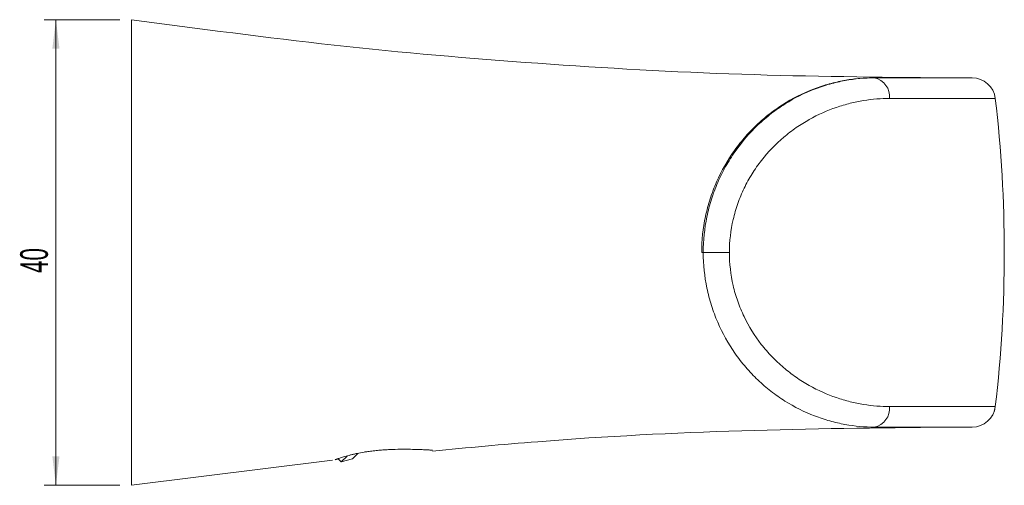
# Model space of a CAD drawing. Header units: millimetres. Extents: x -285 to 245, y 71 to 364.
# Tile 4 of 4: x 111 to 196, y 324 to 364. Entities that reach past the tile are written whole.
import ezdxf

# ---------------------------------------------------------------- set-up
doc = ezdxf.new("R2010")
doc.units = ezdxf.units.MM
doc.styles.add('SLDTEXTSTYLE0', font='TXT', dxfattribs={"width": 0.605})
doc.dimstyles.new('SLDDIMSTYLE1', dxfattribs={"dimtxt": 2.311487, "dimasz": 2.5, "dimexe": 0, "dimexo": 0.0625, "dimgap": 0.577872, "dimtad": 1, "dimtoh": 1, "dimrnd": 1e-09, "dimzin": 12, "dimdsep": 46, "dimtxsty": 'SLDTEXTSTYLE0', "dimsah": 1, "dimcen": 0.09, "dimadec": 0, "dimazin": 0, "dimtfac": 1, "dimtofl": 0, "dimtmove": 0, "dimatfit": 3, "dimfxl": 1, "dimfrac": 2, "dimtolj": 1, "dimtzin": 12, "dimarcsym": 0})

# ---------------------------------------------------------------- blocks, each defined once
blk = doc.blocks.new('*D3')
at = {"color": 7, "linetype": 'Continuous', "lineweight": 0}
for p, q in [((120.088, 363.984), (113.598, 363.984)), ((114.598, 323.984), (114.598, 363.984)), ((120.088, 323.984), (113.598, 323.984))]:
    blk.add_line(p, q, dxfattribs=at)
for points in [[(114.598, 363.984), (114.288, 361.484), (114.908, 361.484)], [(114.598, 323.984), (114.908, 326.484), (114.288, 326.484)]]:
    blk.add_solid(points, dxfattribs=at)
at = {"color": 7, "linetype": 'Continuous', "lineweight": 0, "insert": (111.528, 342.223), "char_height": 2.3813, "attachment_point": 1, "rotation": 90, "style": 'SLDTEXTSTYLE0'}
blk.add_mtext('40', dxfattribs=at)

msp = doc.modelspace()

# ---------------------------------------------------------------- linework, layer by layer
at = {"color": 7, "linetype": 'Continuous', "lineweight": 15}
for p, q in [((184.804, 358.984), (184.937, 358.984)), ((184.937, 358.984), (193.324, 358.984)), ((195.31, 357.218), (186.236, 357.218)), ((170.088, 343.984), (170.22, 343.984)), ((170.22, 343.984), (172.469, 343.984)), ((186.236, 330.75), (195.31, 330.75)), ((184.937, 328.984), (184.804, 328.984)), ((193.324, 328.984), (184.937, 328.984)), ((140.549, 326.725), (140.084, 326.26)), ((121.088, 323.984), (138.367, 326.152)), ((138.848, 326.271), (139.118, 326.001)), ((139.118, 326.001), (139.61, 326.493)), ((139.118, 326.001), (140.084, 326.26))]:
    msp.add_line(p, q, dxfattribs=at)
for centre, radius, start, end in [((184.568, 357.352), 1.674, 355.43006, 77.24845), ((193.324, 356.984), 2, 6.72575, 90), ((83.088, 343.984), 113, 353.27425, 6.72575), ((184.568, 330.616), 1.674, 282.75155, 4.56994), ((193.324, 330.984), 2, 270, 353.27425)]:
    msp.add_arc(centre, radius, start, end, dxfattribs=at)
for points, knots in [([(191.088, 358.984), (185.233, 359.044), (173.526, 359.163), (155.992, 360.146), (138.496, 361.665), (126.891, 363.211), (121.088, 363.984)], [0, 0, 0, 0, 0.250058, 0.5, 0.749942, 1, 1, 1, 1]), ([(121.088, 363.984), (121.088, 363.984), (121.088, 363.872), (121.088, 363.384), (121.088, 362.629), (121.088, 361.338), (121.088, 359.323), (121.088, 357.005), (121.088, 355.042), (121.088, 353.527), (121.088, 351.98), (121.088, 350.408), (121.088, 348.817), (121.088, 347.213), (121.088, 345.601), (121.088, 344.523), (121.088, 343.445), (121.088, 342.367), (121.088, 340.755), (121.088, 339.151), (121.088, 337.56), (121.088, 335.988), (121.088, 334.441), (121.088, 332.925), (121.088, 330.963), (121.088, 328.645), (121.088, 326.63), (121.088, 325.338), (121.088, 324.584), (121.088, 324.096), (121.088, 323.984), (121.088, 323.984)], [0, 0, 0, 0, 0.015625, 0.0312501, 0.0468751, 0.0625002, 0.0937503, 0.1250004, 0.1406254, 0.1562505, 0.1718755, 0.1875006, 0.2031256, 0.2187507, 0.2343757, 0.2500008, 0.2500008, 0.2656257, 0.2812507, 0.2968756, 0.3125006, 0.3281255, 0.3437505, 0.3593754, 0.3750004, 0.4062503, 0.4375002, 0.4531251, 0.4687501, 0.484375, 0.5, 0.5, 0.5, 0.5]), ([(170.088, 343.984), (170.088, 345.035), (170.197, 346.067), (170.517, 347.589), (170.651, 348.092), (170.971, 349.088), (171.158, 349.579), (171.787, 351.005), (172.299, 351.903), (173.205, 353.17), (173.531, 353.58), (174.214, 354.353), (174.571, 354.718), (175.316, 355.406), (175.704, 355.729), (176.507, 356.333), (176.926, 356.616), (178.193, 357.384), (179.053, 357.791), (180.35, 358.266), (180.786, 358.402), (181.637, 358.627), (182.055, 358.716), (182.873, 358.855), (183.273, 358.905), (184.054, 358.969), (184.436, 358.984), (184.804, 358.984)], [0, 0, 0, 0, 0.125, 0.125, 0.1875, 0.1875, 0.25, 0.25, 0.375, 0.375, 0.4375, 0.4375, 0.5, 0.5, 0.5625, 0.5625, 0.625, 0.625, 0.75, 0.75, 0.8125, 0.8125, 0.875, 0.875, 0.9375, 0.9375, 1, 1, 1, 1]), ([(170.22, 343.984), (170.22, 345.023), (170.326, 346.048), (170.641, 347.565), (170.773, 348.068), (171.083, 349.047), (171.262, 349.525), (171.667, 350.461), (171.893, 350.918), (172.391, 351.81), (172.666, 352.247), (173.541, 353.496), (174.198, 354.255), (175.282, 355.284), (175.663, 355.61), (176.446, 356.217), (176.847, 356.496), (178.071, 357.264), (178.917, 357.685), (180.221, 358.187), (180.663, 358.333), (181.536, 358.577), (181.97, 358.677), (183.262, 358.911), (184.109, 358.984), (184.937, 358.984)], [0, 0, 0, 0, 0.125, 0.125, 0.1875, 0.1875, 0.25, 0.25, 0.3125, 0.3125, 0.375, 0.375, 0.5, 0.5, 0.5625, 0.5625, 0.625, 0.625, 0.75, 0.75, 0.8125, 0.8125, 0.875, 0.875, 1, 1, 1, 1]), ([(186.236, 357.218), (185.512, 357.218), (184.766, 357.162), (183.62, 356.977), (183.234, 356.898), (182.453, 356.704), (182.056, 356.587), (180.871, 356.181), (180.093, 355.836), (178.955, 355.198), (178.58, 354.965), (177.843, 354.454), (177.479, 354.176), (176.437, 353.29), (175.798, 352.63), (174.937, 351.528), (174.665, 351.14), (174.166, 350.339), (173.939, 349.926), (173.531, 349.079), (173.35, 348.644), (173.035, 347.751), (172.9, 347.29), (172.577, 345.892), (172.469, 344.945), (172.469, 343.984)], [0, 0, 0, 0, 0.125, 0.125, 0.1875, 0.1875, 0.25, 0.25, 0.375, 0.375, 0.4375, 0.4375, 0.5, 0.5, 0.625, 0.625, 0.6875, 0.6875, 0.75, 0.75, 0.8125, 0.8125, 0.875, 0.875, 1, 1, 1, 1]), ([(184.937, 328.984), (184.109, 328.984), (183.261, 329.057), (181.968, 329.292), (181.533, 329.391), (180.658, 329.636), (180.217, 329.782), (178.914, 330.284), (178.064, 330.707), (176.829, 331.484), (176.423, 331.768), (175.644, 332.374), (175.269, 332.696), (174.549, 333.38), (174.204, 333.742), (173.547, 334.506), (173.232, 334.911), (172.358, 336.163), (171.864, 337.05), (171.256, 338.457), (171.076, 338.942), (170.765, 339.926), (170.636, 340.423), (170.326, 341.926), (170.22, 342.946), (170.22, 343.984)], [0, 0, 0, 0, 0.125, 0.125, 0.1875, 0.1875, 0.25, 0.25, 0.375, 0.375, 0.4375, 0.4375, 0.5, 0.5, 0.5625, 0.5625, 0.625, 0.625, 0.75, 0.75, 0.8125, 0.8125, 0.875, 0.875, 1, 1, 1, 1]), ([(172.469, 343.984), (172.469, 343.023), (172.577, 342.082), (172.895, 340.699), (173.026, 340.243), (173.343, 339.341), (173.525, 338.902), (174.137, 337.629), (174.631, 336.835), (175.496, 335.723), (175.803, 335.37), (176.441, 334.705), (176.774, 334.393), (177.464, 333.805), (177.822, 333.53), (178.56, 333.016), (178.94, 332.779), (180.087, 332.134), (180.868, 331.789), (182.05, 331.382), (182.448, 331.265), (183.231, 331.07), (183.618, 330.992), (184.765, 330.806), (185.512, 330.75), (186.236, 330.75)], [0, 0, 0, 0, 0.125, 0.125, 0.1875, 0.1875, 0.25, 0.25, 0.375, 0.375, 0.4375, 0.4375, 0.5, 0.5, 0.5625, 0.5625, 0.625, 0.625, 0.75, 0.75, 0.8125, 0.8125, 0.875, 0.875, 1, 1, 1, 1]), ([(195.057, 329.985), (195.102, 330.071), (195.182, 330.226), (195.246, 330.416), (195.267, 330.511), (195.271, 330.533)], [0, 0, 0, 0, 0.4934047, 0.8809984, 1, 1, 1, 1]), ([(146.959, 326.925), (149.971, 327.209), (158.808, 328.043), (173.528, 328.785), (185.234, 328.918), (191.088, 328.984)], [0, 0, 0, 0, 0.205367, 0.602591, 1, 1, 1, 1]), ([(146.952, 327.003), (146.953, 327.003), (146.96, 327.003), (146.942, 327.004), (146.905, 327.006), (146.834, 327.009), (146.731, 327.015), (146.59, 327.022), (146.403, 327.032), (146.165, 327.043), (145.856, 327.056), (145.482, 327.069), (145.046, 327.078), (144.515, 327.085), (143.911, 327.08), (143.291, 327.058), (142.819, 327.032), (142.345, 326.995), (141.864, 326.946), (141.439, 326.891), (140.969, 326.818), (140.563, 326.742), (140.182, 326.658), (139.819, 326.57), (139.49, 326.478), (139.221, 326.395), (139.001, 326.324), (138.832, 326.266), (138.717, 326.225), (138.642, 326.198), (138.598, 326.182), (138.59, 326.179), (138.588, 326.178)], [0, 0, 0, 0, 0.003028, 0.021585, 0.037101, 0.068626, 0.084655, 0.104971, 0.146326, 0.167365, 0.196257, 0.255047, 0.284932, 0.324504, 0.405018, 0.446011, 0.485967, 0.526204, 0.567428, 0.609047, 0.636421, 0.691959, 0.720225, 0.747608, 0.803591, 0.832332, 0.855871, 0.903902, 0.928476, 0.946139, 0.981886, 1, 1, 1, 1])]:
    msp.add_open_spline(points, degree=3, knots=knots, dxfattribs=at)

# ---------------------------------------------------------------- dimensions: what is measured, and where the dimension line sits
at = {"color": 7, "linetype": 'Continuous', "lineweight": 0}
dim = msp.add_linear_dim(base=(114.598, 363.984), p1=(121.088, 323.984), p2=(121.088, 363.984), angle=90, dimstyle='SLDDIMSTYLE1', dxfattribs=at)
dim.commit()
dim.dimension.update_dxf_attribs({"geometry": '*D3', "text_midpoint": (114.598, 343.984), "dimtype": 160})

doc.saveas('drawing.dxf')
